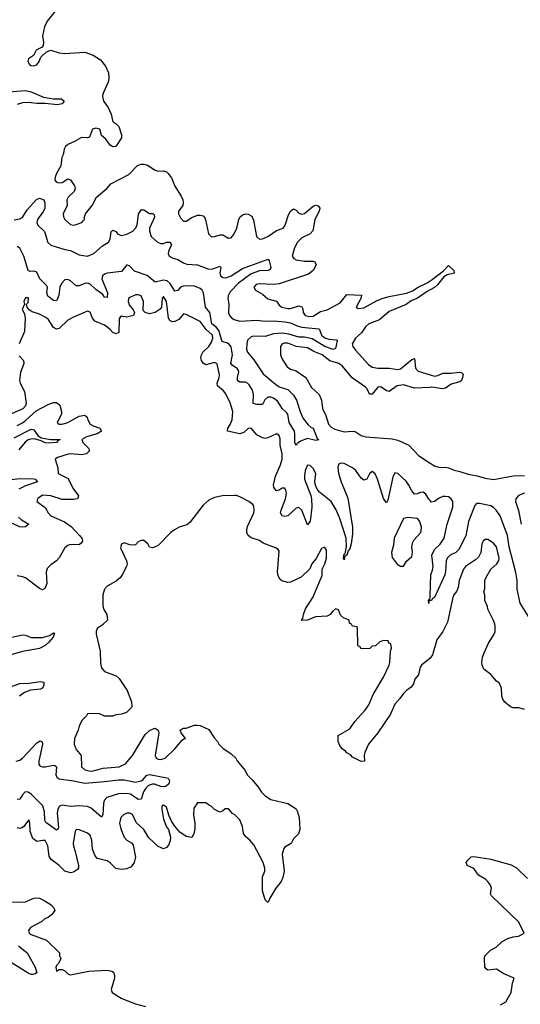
# Model space of a CAD drawing. Header units: inches. Extents: x 2528705 to 2676837, y 911742 to 1023252.
# Tile 140 of 143: x 2667089 to 2670640, y 927306 to 934287. Entities that reach past the tile are written whole.
import ezdxf

# ---------------------------------------------------------------- set-up
doc = ezdxf.new("R2010")
doc.units = ezdxf.units.IN
doc.header["$MEASUREMENT"] = 0
for name, color, linetype in [('C6962', 7, 'Continuous'), ('C6963', 7, 'Continuous'), ('C6972', 7, 'Continuous'), ('C6973', 7, 'Continuous')]:
    doc.layers.add(name, color=color, linetype=linetype)

msp = doc.modelspace()

# ---------------------------------------------------------------- linework, layer by layer
at = {"layer": 'C6962', "color": 5}
for points, elevation in [([(2667681.3, 930000), (2667680.7, 929999.3), (2667638, 929970), (2667631, 929950), (2667630.8, 929930), (2667659.1, 929810), (2667661.4, 929721.4), (2667670, 929692), (2667690, 929666), (2667774.4, 929634.4), (2667795.3, 929615.3), (2667851.3, 929530), (2667882, 929450), (2667883.6, 929416.4), (2667882, 929410), (2667845.4, 929374.6), (2667810, 929362), (2667770, 929358), (2667750, 929348), (2667690, 929348), (2667650, 929368), (2667570, 929366), (2667562, 929350), (2667530, 929318), (2667510, 929278), (2667504, 929250), (2667478.8, 929190), (2667476, 929150), (2667490, 929112), (2667524.7, 929070), (2667526.7, 928990), (2667550, 928968.5), (2667590, 928959.7), (2667610, 928961.1), (2667681.1, 928978.9), (2667795.3, 928990), (2667839, 929010), (2667890, 929070.8), (2667980.1, 929219.9), (2668010, 929246.8), (2668030, 929257.3), (2668050, 929262.8), (2668070.8, 929250), (2668074.8, 929230), (2668050.6, 929070), (2668057.3, 929050), (2668070, 929043.1), (2668090, 929040.4), (2668121.2, 929050), (2668190, 929116), (2668241.5, 929178.5), (2668252.5, 929187.5), (2668266, 929190), (2668235.3, 929230), (2668228, 929250), (2668240.2, 929259.8), (2668250, 929264.7), (2668270, 929264.7), (2668330, 929284.7), (2668350, 929284.7), (2668370, 929282), (2668430, 929254), (2668470, 929192), (2668492, 929170), (2668502, 929150), (2668530, 929122), (2668590, 929082), (2668622, 929050), (2668631.1, 929031.1), (2668685.4, 928965.4), (2668704.7, 928930), (2668738, 928898), (2668783.5, 928843.5), (2668804.7, 928810), (2668830, 928784.7), (2668870, 928758), (2668990.7, 928730.7), (2669050, 928691.3), (2669058, 928678), (2669070.9, 928630.9), (2669075.3, 928544.7), (2669065.4, 928514.6), (2669030, 928478), (2669013.7, 928446.3), (2668970, 928419), (2668962.8, 928410), (2668951, 928370), (2668964, 928250), (2668954.8, 928205.2), (2668942.8, 928177.2), (2668906.8, 928130), (2668862, 928058), (2668850.9, 928029.1), (2668846, 928030), (2668830, 928046), (2668812.3, 928110), (2668811.3, 928208.7), (2668826.6, 928250), (2668828.3, 928270), (2668816.8, 928310), (2668750, 928436), (2668721.2, 928470), (2668693.8, 928493.8), (2668677.2, 928517.2), (2668670, 928566), (2668650, 928614), (2668614, 928650), (2668599, 928659), (2668570, 928692.7), (2668547.5, 928692.5), (2668530, 928678), (2668508.9, 928668.9), (2668470, 928686), (2668448, 928710), (2668434.2, 928714.2), (2668410, 928733.6), (2668350, 928733.2), (2668324.5, 928695.5), (2668322.8, 928650), (2668330.9, 928589.1), (2668331, 928550), (2668324.7, 928515.3), (2668310, 928488), (2668270, 928495.3), (2668225.6, 928525.6), (2668188.9, 928568.9), (2668165.2, 928605.2), (2668146.6, 928646.6), (2668130, 928702.7), (2668110, 928718.7), (2668098, 928710), (2668096.4, 928690), (2668110, 928618), (2668130, 928564.7), (2668144, 928544), (2668158, 928490), (2668155.3, 928464.7), (2668145.4, 928434.6), (2668130, 928418), (2668110, 928408), (2668070, 928424), (2668005.3, 928485.3), (2667970, 928544.5), (2667914.3, 928594.3), (2667890, 928651.6), (2667870, 928661.6), (2667850, 928660.5), (2667826.4, 928650), (2667807.4, 928630), (2667801.1, 928610), (2667798, 928590), (2667805.5, 928550), (2667830, 928490.8), (2667850, 928470.7), (2667881, 928450), (2667893.2, 928433.2), (2667910.8, 928350), (2667901, 928310), (2667878.5, 928281.5), (2667850, 928265.2), (2667810, 928261.2), (2667770, 928269.2), (2667730, 928308.7), (2667710, 928322), (2667639, 928339), (2667622.4, 928362.4), (2667606.1, 928406.1), (2667601.7, 928470), (2667590, 928503.7), (2667570, 928518), (2667541.2, 928530), (2667510, 928542.4), (2667490, 928544.5), (2667481.7, 928530), (2667468.1, 928448.1), (2667470, 928427.3), (2667483.6, 928390), (2667506.8, 928290), (2667506, 928274), (2667498, 928262), (2667470, 928242), (2667450, 928239), (2667410, 928249), (2667369.4, 928290), (2667311.5, 928331.5), (2667297, 928357), (2667287.8, 928430), (2667270, 928466.6), (2667250, 928467.6), (2667210, 928460.5), (2667181.2, 928481.2), (2667163, 928530), (2667160.9, 928590), (2667152.7, 928612.7), (2667116.7, 928563.3), (2667104.1, 928555.9), (2667090, 928552), (2667070, 928557)], 60), ([(2670000, 929761), (2669999.6, 929760.4), (2669938.8, 929710), (2669930, 929695.3), (2669917.5, 929642.5), (2669891, 929610), (2669882, 929578), (2669866.2, 929553.8), (2669831.3, 929530), (2669810, 929509), (2669786, 929474), (2669750, 929434.5), (2669718, 929362), (2669628.9, 929231.1), (2669564, 929150), (2669536, 929090), (2669532, 929072), (2669534, 929030), (2669510, 929028), (2669450, 929058), (2669434.6, 929074.6), (2669410, 929088), (2669400.4, 929100.4), (2669376.4, 929116.4), (2669360.4, 929140.4), (2669348.9, 929168.9), (2669348.4, 929211.6), (2669430, 929258), (2669465.2, 929310), (2669537.2, 929390), (2669565.2, 929430), (2669596.9, 929503.1), (2669670, 929626), (2669708.7, 929710), (2669715.3, 929730), (2669718, 929810), (2669726, 929830), (2669722, 929862), (2669707.3, 929867.3), (2669702, 929882), (2669670, 929886), (2669643.6, 929876.4), (2669611.6, 929848.4), (2669590, 929846), (2669571.6, 929828.4), (2669510, 929826), (2669502, 929842), (2669490, 929846), (2669487.3, 929852.7), (2669486, 929970), (2669482, 929982), (2669450, 929986), (2669443, 930000)], 60), ([(2666970, 929895.9), (2667110, 929926.4), (2667130, 929922.9), (2667170, 929906.4), (2667250, 929905.9), (2667299.4, 929920.6), (2667330, 929938.7), (2667336.3, 929936.3), (2667327.6, 929910), (2667293.8, 929870), (2667270, 929849.9), (2667230, 929829.5), (2667110, 929806.9), (2667002.7, 929777.3)], 40), ([(2666950.4, 929529.6), (2667090, 929579.6), (2667156.9, 929583.1), (2667233.9, 929593.9), (2667259.1, 929590), (2667259.7, 929570), (2667252.4, 929550), (2667239.7, 929540.3), (2667166.2, 929533.8), (2667124, 929516), (2667088.5, 929490)], 40), ([(2667064.9, 929030), (2667090, 929036.5), (2667110, 929051.3), (2667210, 929160.6), (2667233.2, 929173.2), (2667247.9, 929167.9), (2667251.3, 929151.3), (2667225.2, 929030), (2667225.1, 929005.1), (2667235, 928995), (2667250.2, 928990.2), (2667270, 928989.3), (2667330, 929002.5), (2667338.5, 928998.5), (2667350.1, 928990), (2667346.2, 928930), (2667354.7, 928914.7), (2667370, 928904.7), (2667470, 928891), (2667550, 928874.3), (2667690, 928885), (2667790, 928898.5), (2667830, 928898), (2667910, 928881.2), (2667949.5, 928890.5), (2667962.6, 928897.4), (2667990, 928930.2), (2668010, 928934.2), (2668132.7, 928912.7), (2668141, 928910), (2668151.3, 928890), (2668146, 928870), (2668128, 928852), (2668112.7, 928847.3), (2668090, 928849.8), (2668046.3, 928866.3), (2668030, 928867.1), (2668002.6, 928857.4), (2667982.8, 928837.2), (2667968.1, 928811.9), (2667950, 928759.6), (2667930, 928758.6), (2667874.6, 928794.6), (2667850, 928801.3), (2667790, 928797.8), (2667708, 928772), (2667687.4, 928750), (2667682.3, 928730), (2667678.2, 928650), (2667670, 928633.6), (2667596.2, 928696.2), (2667570, 928708.8), (2667510, 928711.9), (2667450, 928707.9), (2667390, 928717.7), (2667370.3, 928710), (2667359.8, 928690), (2667356, 928664), (2667363.2, 928556.8), (2667361.5, 928550), (2667350, 928541.2), (2667274.8, 928594.8), (2667266.4, 928610), (2667265.7, 928670), (2667252.9, 928712.9), (2667173.2, 928793.2), (2667150, 928809.9), (2667127.8, 928812.2), (2667108.2, 928791.8), (2667090, 928760.9), (2667070, 928758)], 40), ([(2666972.5, 928032.5), (2667110.6, 928029.4), (2667130, 928033.4), (2667190, 928059.3), (2667210, 928061.6), (2667230, 928058), (2667262, 928042), (2667312, 928010), (2667332, 927990), (2667338, 927970), (2667318, 927942), (2667290, 927922), (2667270, 927914), (2667246.6, 927893.4), (2667166, 927850), (2667151.3, 927830), (2667156, 927810), (2667170, 927800.7), (2667279.8, 927759.8), (2667372, 927670), (2667372, 927650), (2667382, 927630), (2667365.2, 927594.8), (2667350, 927581.2), (2667346, 927570), (2667350, 927541), (2667370, 927551.3), (2667390, 927551.3), (2667410, 927542), (2667430, 927522.4), (2667450, 927514.9), (2667579.9, 927539.9), (2667710, 927548), (2667741.4, 927541.4), (2667753.2, 927533.2), (2667762, 927510), (2667760.5, 927490), (2667737, 927410), (2667744.9, 927390), (2667808.4, 927350), (2667850, 927331.6), (2667910, 927307.9), (2667981, 927290)], 60), ([(2667080.9, 927720.9), (2667142.5, 927670), (2667198, 927570), (2667211, 927530), (2667198.5, 927521.5), (2667182, 927518), (2667170, 927517.6), (2667150, 927526.9), (2667017.5, 927610)], 40)]:
    msp.add_lwpolyline(points, dxfattribs=dict(at, elevation=elevation))
at = {"layer": 'C6963', "color": 5}
for points, elevation in [([(2667350, 934359), (2667283.1, 934276.9), (2667264.4, 934235.6), (2667250.5, 934170), (2667258, 934130), (2667256.3, 934103.7), (2667247.5, 934092.5), (2667206.8, 934070), (2667186.8, 934033.2), (2667152, 934010), (2667146.8, 933990), (2667158, 933970), (2667170, 933962.8), (2667190, 933960.7), (2667210, 933966.8), (2667228, 933990), (2667238, 934022), (2667280.2, 934059.8), (2667309.2, 934070.8), (2667370, 934053.4), (2667410, 934048), (2667550, 934056), (2667610, 934036), (2667661.7, 934001.7), (2667698.3, 933958.3), (2667718, 933910), (2667721, 933870), (2667716.9, 933843.1), (2667682.8, 933770), (2667677.3, 933750), (2667678.8, 933730), (2667684, 933710), (2667714.8, 933670), (2667738, 933618), (2667750, 933562), (2667770, 933552), (2667791.3, 933530), (2667811.1, 933471.1), (2667811.1, 933448.9), (2667771.1, 933388.9), (2667750, 933386), (2667730, 933398), (2667700.4, 933440.4), (2667670, 933466), (2667658, 933510), (2667630, 933519), (2667604.7, 933510), (2667584.7, 933455.3), (2667570, 933449), (2667527.5, 933452.5), (2667477.5, 933422.5), (2667430, 933402.7), (2667412.8, 933387.2), (2667404, 933370), (2667396.3, 933330), (2667387.7, 933310), (2667380.7, 933250), (2667350, 933197.2), (2667339.5, 933170), (2667337.6, 933150), (2667350, 933134.9), (2667370, 933129.3), (2667390, 933134), (2667430, 933158.8), (2667450, 933150.8), (2667477.6, 933110), (2667482.6, 933090), (2667475.3, 933070), (2667432.4, 933030), (2667423.1, 933010), (2667424.6, 932970), (2667398, 932910), (2667399.5, 932890), (2667410, 932870.7), (2667450, 932834.8), (2667470, 932830.8), (2667490, 932834), (2667528.7, 932850), (2667540.1, 932859.9), (2667549.2, 932870), (2667549.4, 932890), (2667556.9, 932910), (2667603.5, 932970), (2667634.7, 933030), (2667706, 933090), (2667736.4, 933123.6), (2667862.7, 933190), (2667925.7, 933254.3), (2667950, 933262.6), (2667970, 933262.6), (2667994.8, 933254.8), (2668050, 933219.6), (2668070, 933214.3), (2668110, 933215.6), (2668130, 933208.9), (2668140, 933200), (2668165.1, 933165.1), (2668190, 933106.7), (2668235.4, 933035.4), (2668246, 933010), (2668249.1, 932990), (2668246, 932970), (2668214.9, 932930), (2668214.4, 932910), (2668230, 932882), (2668250, 932859.3), (2668270, 932859.5), (2668310, 932883.6), (2668350, 932900.3), (2668370, 932902), (2668390, 932896.4), (2668402.3, 932882.3), (2668407.5, 932867.5), (2668427.9, 932770), (2668450, 932747.4), (2668470, 932748.9), (2668510, 932762.3), (2668530, 932762.6), (2668570, 932738), (2668590, 932741.3), (2668610, 932768.4), (2668629.9, 932810.1), (2668642.2, 932870), (2668650, 932888.2), (2668670, 932904), (2668690.2, 932910.2), (2668710, 932908.9), (2668735.1, 932895.1), (2668746.6, 932866.6), (2668767.4, 932750), (2668790, 932730.4), (2668810, 932734.3), (2668850, 932751), (2668910, 932792.8), (2668957.2, 932810), (2668972.9, 932830), (2668995.9, 932904.1), (2669010, 932930.4), (2669030, 932946.7), (2669050, 932937.6), (2669070, 932914.6), (2669090, 932907.2), (2669110, 932913.2), (2669170, 932964.9), (2669190, 932971.4), (2669206.4, 932966.4), (2669217.1, 932950), (2669212.4, 932930), (2669183.2, 932870), (2669167.5, 932790), (2669149.2, 932770), (2669090, 932740.5), (2669058.8, 932710), (2669038.1, 932670), (2669021.6, 932610), (2669032.8, 932592.8), (2669050, 932584.8), (2669110, 932574.5), (2669170, 932574.2), (2669182, 932570), (2669191.2, 932550), (2669170.1, 932509.9), (2669136.5, 932483.5), (2668930, 932413.7), (2668890, 932408.9), (2668790, 932414.6), (2668767, 932410), (2668748.7, 932390), (2668760.7, 932370), (2668810, 932341.7), (2668850, 932308), (2668910, 932292.4), (2668930, 932263.7), (2668947.8, 932247.8), (2668990, 932238.5), (2669010, 932240.1), (2669070, 932257.6), (2669090, 932252.3), (2669096.9, 932236.9), (2669100.2, 932210), (2669113.7, 932190), (2669143.8, 932183.8), (2669170, 932185.8), (2669221.8, 932218.2), (2669270.6, 932229.4), (2669360.8, 932279.2), (2669410, 932339.7), (2669514, 932334), (2669509.2, 932310), (2669474.6, 932250), (2669490, 932238.6), (2669530, 932244.9), (2669623.3, 932296.7), (2669667, 932313), (2669710, 932325.3), (2669832.5, 932347.5), (2669875.8, 932364.2), (2669914.2, 932390), (2669978.8, 932421.2), (2670000, 932434.9)], 40), ([(2667010, 933775.1), (2667130, 933784), (2667170, 933774.8), (2667257, 933737), (2667330, 933726.4), (2667385.1, 933725.1), (2667404.2, 933710), (2667390, 933689.8), (2667357.5, 933682.5), (2667270, 933693.7), (2667210, 933692.3), (2667150, 933700.5), (2667110, 933698.7), (2667070, 933685.9)], 20), ([(2667050, 932869.1), (2667090, 932876), (2667110.4, 932890), (2667141.3, 932938.7), (2667207.6, 933012.4), (2667230, 933020.8), (2667260.2, 933010), (2667268.3, 932988.3), (2667266.5, 932950), (2667259, 932930), (2667215.7, 932870), (2667211.1, 932850), (2667217.5, 932830), (2667264.8, 932784.8), (2667288.5, 932708.5), (2667310, 932689.1), (2667410, 932657.1), (2667450.1, 932650.1), (2667510, 932620.3), (2667570, 932611.3), (2667615.2, 932630), (2667676.1, 932683.9), (2667718, 932710), (2667730.4, 932730), (2667738, 932782), (2667750, 932795.8), (2667770, 932784.3), (2667786.2, 932766.2), (2667810, 932756.8), (2667850, 932766.4), (2667892, 932788), (2667911.3, 932808.7), (2667922, 932830), (2667932.1, 932907.9), (2667950, 932939.6), (2667970, 932938.5), (2668010, 932913.5), (2668032.6, 932912.6), (2668043.4, 932903.4), (2668044.6, 932890), (2668038, 932870), (2668010.1, 932810), (2668010, 932786.8), (2668021.4, 932750), (2668066.7, 932710), (2668090, 932699.3), (2668110, 932700.7), (2668130, 932709.3), (2668154.9, 932710), (2668165.2, 932690), (2668146.3, 932650), (2668142.6, 932630), (2668149, 932610), (2668170, 932598.4), (2668210, 932587.3), (2668250, 932562.2), (2668274.3, 932554.3), (2668350, 932549.1), (2668430, 932518.4), (2668458.5, 932521.5), (2668510, 932539.5), (2668515.2, 932530), (2668508.8, 932491.2), (2668514.3, 932470), (2668530, 932458.6), (2668550, 932457.5), (2668590, 932471.7), (2668670, 932522.7), (2668850.2, 932590.2), (2668858.2, 932578.2), (2668871.1, 932530), (2668864.4, 932515.6), (2668850.8, 932509.2), (2668790, 932507.5), (2668730, 932485.6), (2668641.9, 932418.1), (2668582.7, 932357.3), (2668568.7, 932330), (2668566.1, 932310), (2668571.4, 932270), (2668569.3, 932209.3), (2668576.4, 932190), (2668592.4, 932172.4), (2668610, 932161.2), (2668650, 932150.1), (2668770, 932157.7), (2668830, 932150.1), (2668890, 932152.1), (2668970, 932145.1), (2669010, 932137.2), (2669056.3, 932116.3), (2669090, 932108), (2669210, 932095.5), (2669216.1, 932090), (2669230.7, 932050.7), (2669252.1, 932032.1), (2669281.2, 932021.2), (2669336.5, 932016.5), (2669340.3, 932010), (2669330, 931955.3), (2669312.4, 931947.6), (2669252.6, 931970), (2669163.8, 932023.8), (2669110, 932036.4), (2669070, 932036.7), (2668996.8, 932056.8), (2668950, 932064), (2668890, 932059.1), (2668830, 932041.8), (2668750, 932043.4), (2668730, 932038.2), (2668705.8, 932014.2), (2668699.2, 931990), (2668698.5, 931950), (2668705.2, 931930), (2668750, 931875.4), (2668815.8, 931775.8), (2668902.7, 931702.7), (2668930, 931685), (2668990, 931663.9), (2669030, 931624.4), (2669052.7, 931590), (2669081.1, 931501.1), (2669100.2, 931460.2), (2669134.5, 931414.5), (2669155.8, 931395.8), (2669170.3, 931390), (2669198, 931318), (2669211.1, 931308.9), (2669190, 931304), (2669130, 931317.2), (2669081.1, 931298.9), (2669057, 931283), (2669050, 931269), (2669040.7, 931290), (2669041.1, 931350), (2669037.2, 931370), (2668999.5, 931430), (2668989.9, 931489.9), (2668982.5, 931502.5), (2668950, 931530.9), (2668918.9, 931578.9), (2668890, 931603.9), (2668870, 931610.8), (2668850.1, 931609.9), (2668828.3, 931591.7), (2668810, 931558), (2668770, 931558.6), (2668746.1, 931566.1), (2668747.3, 931630), (2668739.2, 931659.2), (2668717.5, 931697.5), (2668707, 931707), (2668690, 931716.3), (2668650, 931716.4), (2668634.7, 931730), (2668634.2, 931750), (2668643.9, 931790), (2668640, 931800), (2668632.7, 931812.7), (2668597, 931837), (2668586.5, 931850), (2668597.2, 931910), (2668588.1, 931968.1), (2668570, 931991.1), (2668524.6, 932004.6), (2668502.3, 932082.3), (2668484.3, 932104.3), (2668452.6, 932130), (2668436.6, 932210), (2668406.2, 932250), (2668393.1, 932350), (2668382.3, 932370), (2668370, 932380.5), (2668330, 932396.7), (2668259, 932401), (2668229.8, 932390.2), (2668210, 932367), (2668190, 932362.9), (2668156.1, 932416.1), (2668134.6, 932434.6), (2668110, 932440.7), (2668050, 932425.3), (2667992.5, 932472.5), (2667904.1, 932504.1), (2667870, 932539.1), (2667850, 932548.4), (2667810, 932502.6), (2667710, 932490.6), (2667690, 932482.3), (2667675.6, 932470), (2667671.9, 932450), (2667711.6, 932350), (2667710, 932317), (2667690, 932319.7), (2667678.6, 932338.6), (2667630, 932375.3), (2667590, 932412.7), (2667570, 932418.3), (2667550, 932417.2), (2667510, 932399.9), (2667490, 932399.7), (2667450, 932435.6), (2667430, 932445.3), (2667410, 932441.6), (2667384.5, 932415.5), (2667374.1, 932390), (2667365.9, 932334.1), (2667355.9, 932304.1), (2667350, 932293.6), (2667330, 932296.3), (2667287.5, 932327.5), (2667282.1, 932350), (2667285.6, 932390), (2667281, 932401), (2667232.2, 932450), (2667210, 932495.9), (2667190, 932503.4), (2667162.8, 932502.8), (2667149.6, 932509.6), (2667118.5, 932610), (2667090, 932667.1), (2667070, 932679.8)], 20), ([(2670000, 930877.4), (2669990, 930888), (2669970, 930922.7), (2669950, 930937.3), (2669930, 930935.4), (2669910, 930924.9), (2669890, 930922), (2669870, 930945.6), (2669850, 930986.6), (2669830, 931015), (2669770, 931068.9), (2669750, 931075.1), (2669735.7, 931044.3), (2669699.3, 930880.7), (2669690, 930860.5), (2669670, 930892.6), (2669627.2, 931030), (2669610, 931067.6), (2669590, 931084.2), (2669570, 931066), (2669550, 931028.9), (2669530, 931021.8), (2669510, 931035.8), (2669473.5, 931090), (2669448.7, 931110), (2669390, 931139.9), (2669370, 931142.3), (2669350, 931136), (2669344.5, 931115.5), (2669350, 931070.4), (2669368.2, 931010), (2669415.5, 930895.5), (2669449.6, 930690), (2669450, 930642), (2669439.8, 930570), (2669430, 930536.2), (2669418.5, 930521.5), (2669410, 930489.7), (2669395.9, 930484.1), (2669390, 930457.2), (2669386.1, 930466.1), (2669388, 930488), (2669390, 930496.3), (2669398.3, 930501.7), (2669407.4, 930552.6), (2669405, 930610), (2669357, 930757), (2669332.7, 930812.7), (2669298.2, 930870), (2669216, 930936), (2669197.7, 930957.7), (2669186, 930986), (2669182.8, 931010), (2669189.8, 931070), (2669170, 931105.6), (2669150, 931126.2), (2669130, 931129.7), (2669113.8, 931090), (2669108.3, 931050), (2669110, 931028.4), (2669153.6, 930913.6), (2669158.1, 930890), (2669160.6, 930830), (2669149.1, 930730.9), (2669130, 930706.6), (2669091.1, 930810), (2669070, 930828.4), (2669050, 930823), (2668990, 930769.8), (2668970, 930764.1), (2668949.6, 930770), (2668939.2, 930790), (2668942.9, 930810), (2668975, 930890), (2668980.4, 930930), (2668977.2, 930950), (2668970, 930964.4), (2668950, 930964.8), (2668930, 930951.8), (2668910, 930946.6), (2668890.8, 930970), (2668888.8, 930988.8), (2668902.5, 931050), (2668938.4, 931130), (2668951, 931170), (2668950, 931209.2), (2668935.7, 931270), (2668935.4, 931315.4), (2668930, 931338.4), (2668910, 931351.2), (2668850, 931322.7), (2668830, 931318.8), (2668810, 931321.6), (2668770, 931342.8), (2668730, 931391.1), (2668710, 931389.7), (2668679.4, 931360.6), (2668650.1, 931349.9), (2668563, 931370), (2668564.2, 931390), (2668582.9, 931417.1), (2668596.1, 931450), (2668599.8, 931510), (2668582.8, 931570), (2668550, 931634.7), (2668535.2, 931655.2), (2668492.7, 931690), (2668488.9, 931710), (2668503.7, 931750), (2668506.3, 931770), (2668490, 931846), (2668470, 931857.2), (2668410, 931839.8), (2668390, 931851.1), (2668378.2, 931870), (2668374, 931890), (2668377.8, 931910), (2668388.6, 931930), (2668430, 931970.1), (2668450, 932000.8), (2668459, 932030), (2668455.4, 932050), (2668411.1, 932091.1), (2668370, 932146.9), (2668270, 932196.2), (2668250, 932200.7), (2668217.6, 932162.4), (2668190, 932146.5), (2668170, 932144.2), (2668153.4, 932153.4), (2668145.6, 932170), (2668130, 932288.7), (2668110, 932323.7), (2668099.3, 932310), (2668094.4, 932250), (2668084.8, 932235.2), (2668050, 932211.2), (2668010, 932200.7), (2667978, 932210), (2667965.2, 932225.2), (2667967.6, 932290), (2667950, 932329.4), (2667930, 932337.4), (2667910, 932335.4), (2667870, 932317.6), (2667861.6, 932310), (2667857.6, 932290), (2667865.8, 932265.8), (2667894.8, 932230), (2667902.8, 932210), (2667896, 932190), (2667850, 932178.7), (2667810, 932184.5), (2667801.1, 932178.9), (2667793.8, 932166.2), (2667791.4, 932070), (2667770, 932059.1), (2667750, 932068.4), (2667730.3, 932090.3), (2667690, 932120.7), (2667621.8, 932150), (2667606.2, 932170), (2667590, 932214), (2667570, 932219.5), (2667470, 932179.1), (2667430, 932156.1), (2667370, 932097.6), (2667350, 932093.7), (2667330, 932105.2), (2667290, 932164), (2667270, 932179), (2667230, 932198.8), (2667176.6, 932216.6), (2667157.2, 932230), (2667142, 932250), (2667138, 932270), (2667150, 932282), (2667151.9, 932311.9), (2667150, 932315.3), (2667130, 932314), (2667118, 932290), (2667122, 932270), (2667106.8, 932233.2), (2667122.5, 932202.5), (2667128.7, 932170), (2667124.2, 932075.8), (2667086.4, 931990)], 40), ([(2670000, 932371.6), (2669979.3, 932360.7), (2669910, 932312.6), (2669866.3, 932293.7), (2669830, 932267.6), (2669710, 932217.2), (2669641.3, 932158.7), (2669565.9, 932130), (2669542.4, 932110), (2669514.2, 932065.8), (2669469.6, 932030), (2669448.2, 931990), (2669452.9, 931970), (2669470, 931943.6), (2669562.5, 931842.5), (2669590, 931824.2), (2669630, 931816.5), (2669710, 931815.3), (2669770, 931806.8), (2669790, 931812.4), (2669870, 931877.8), (2669890, 931884), (2669895.8, 931815.8), (2669914.9, 931794.9), (2670000, 931768.1)], 40), ([(2670000, 931680.1), (2669890, 931673.6), (2669810, 931698.7), (2669765.8, 931690), (2669710, 931651.9), (2669690, 931655.6), (2669650, 931684.9), (2669630, 931681.5), (2669590, 931632.5), (2669570, 931632), (2669552.5, 931670), (2669542.2, 931682.2), (2669447, 931747), (2669377.7, 931830), (2669353.1, 931850), (2669289.1, 931869.1), (2669235.3, 931910), (2669174.4, 931934.4), (2669130, 931960.2), (2669050, 931969.9), (2668990, 931993.3), (2668965.8, 931994.2), (2668950.2, 931989.8), (2668939.7, 931970), (2668939.3, 931910), (2668950, 931879.3), (2668986.2, 931826.2), (2669010.2, 931810.2), (2669050, 931796.5), (2669118.3, 931750), (2669159, 931679), (2669213.1, 931630), (2669230.2, 931590.2), (2669236, 931530), (2669260.4, 931480.4), (2669278.8, 931418.8), (2669297.7, 931397.7), (2669323.1, 931383.1), (2669390, 931364.5), (2669450, 931370.6), (2669467.5, 931367.5), (2669510, 931338.5), (2669543.8, 931330), (2669730, 931314.6), (2669770, 931304.7), (2669850, 931270), (2669917.9, 931197.9), (2670000, 931143.7)], 40), ([(2667084.6, 931904.6), (2667114.9, 931870), (2667117.3, 931850), (2667094.5, 931785.5), (2667086.6, 931730), (2667092.4, 931710), (2667124.1, 931650), (2667134.3, 931565.7), (2667131.4, 931548.6), (2667111.3, 931528.7), (2667015.2, 931484.8)], 40), ([(2667070, 931410.3), (2667110, 931429.5), (2667130, 931444.6), (2667205.2, 931514.8), (2667290, 931559.5), (2667330, 931573.5), (2667350, 931573.4), (2667373.4, 931553.4), (2667386.7, 931510), (2667384.6, 931490), (2667355.5, 931430), (2667362.5, 931422.5), (2667370, 931418.4), (2667390, 931419.6), (2667429.4, 931430), (2667510, 931475), (2667550, 931483.1), (2667566.7, 931470), (2667571.3, 931450), (2667590, 931420.2), (2667610, 931407.7), (2667657.1, 931390), (2667670, 931370.7), (2667639.3, 931350), (2667563.1, 931330), (2667529.3, 931310), (2667536.2, 931290), (2667576, 931250), (2667583.6, 931230), (2667563.7, 931210), (2667530, 931201.1), (2667450.2, 931209.8), (2667433.1, 931206.9), (2667357.2, 931182.8), (2667341.6, 931170), (2667359.5, 931110), (2667363, 931070), (2667432.9, 931032.9), (2667466.3, 930966.3), (2667507.2, 930910), (2667499.1, 930890), (2667470, 930884.8), (2667390, 930884.4), (2667309.4, 930910), (2667250, 930915), (2667214.4, 930890), (2667210.6, 930870.6), (2667268.6, 930828.6), (2667291.6, 930790), (2667310.4, 930770), (2667407, 930727), (2667453.3, 930693.3), (2667514, 930630), (2667528.7, 930610), (2667534.4, 930590), (2667525.5, 930574.5), (2667510, 930563.6), (2667450, 930566.6), (2667430, 930559.3), (2667410, 930541.2), (2667368.5, 930471.5), (2667350.7, 930450), (2667310, 930421.6), (2667283.8, 930396.2), (2667276.2, 930370), (2667280.7, 930290), (2667267.1, 930252.9), (2667250, 930245.7), (2667230, 930252.9), (2667130, 930329.8), (2667110, 930337.8), (2667070, 930343.5)], 40), ([(2667050, 931323.1), (2667170, 931383.6), (2667190, 931380.2), (2667218.5, 931338.5), (2667242.5, 931322.5), (2667310, 931310.6), (2667375.5, 931310), (2667359.1, 931300.9), (2667350.6, 931290), (2667290, 931284.9), (2667270, 931287.5), (2667241.7, 931301.7), (2667194.2, 931314.2), (2667166.8, 931313.2), (2667150, 931307.2), (2667128.3, 931291.7), (2667082.1, 931237.9)], 20), ([(2667030, 931026.6), (2667090, 931034.6), (2667190, 931031.6), (2667198, 931030), (2667215.8, 931010), (2667130, 930982.4), (2667082.5, 930957.5)], 20), ([(2669443, 930000), (2669442, 930002), (2669427.3, 930007.3), (2669426, 930030), (2669385.2, 930045.2), (2669364.1, 930064.1), (2669350, 930102), (2669330, 930108.7), (2669306.8, 930090), (2669290.8, 930069.2), (2669270, 930057.2), (2669186.8, 930053.2), (2669131.1, 930028.9), (2669090, 930026), (2669088, 930030), (2669098, 930042), (2669102, 930070), (2669115.3, 930110), (2669169, 930190), (2669234, 930346), (2669235.1, 930390), (2669253.6, 930430), (2669264.5, 930470), (2669264.7, 930524.7), (2669258, 930538), (2669250, 930548), (2669230, 930537.2), (2669192.1, 930467.9), (2669160.5, 930430), (2669146, 930394), (2669085.8, 930334.2), (2669010, 930299), (2668990, 930297.2), (2668949, 930309), (2668937.5, 930317.5), (2668922.9, 930342.9), (2668917.6, 930370), (2668930, 930518), (2668922, 930530), (2668903.2, 930543.2), (2668816, 930576), (2668790, 930594), (2668730, 930613.2), (2668710, 930628.7), (2668700.9, 930650), (2668699.6, 930670), (2668705.4, 930694.6), (2668749.2, 930790), (2668752.7, 930810), (2668750, 930838), (2668742, 930850), (2668715.3, 930870), (2668670, 930895.1), (2668630, 930912.3), (2668614.2, 930914.2), (2668528.5, 930911.5), (2668470, 930899.3), (2668430, 930881.2), (2668390, 930845.2), (2668296.9, 930723.1), (2668273.4, 930706.6), (2668221, 930690), (2668186.8, 930670), (2668160.7, 930650), (2668070, 930559), (2668050, 930548.7), (2668030, 930542), (2668010, 930548), (2667998, 930570), (2667970, 930595.3), (2667950, 930594), (2667930, 930584), (2667910, 930564), (2667899.1, 930560.9), (2667870, 930562.7), (2667830, 930578.4), (2667810, 930568.7), (2667803, 930543), (2667846.8, 930450), (2667850.8, 930430), (2667846.8, 930410), (2667816.3, 930350), (2667800.7, 930330), (2667773.8, 930306.2), (2667710.4, 930269.6), (2667690.5, 930249.5), (2667679.1, 930210), (2667679.1, 930130), (2667685.8, 930105.8), (2667706, 930070), (2667711.3, 930030), (2667681.3, 930000)], 60), ([(2667080.7, 930760.7), (2667101.3, 930741.3), (2667154.9, 930710), (2667130, 930691.3), (2667109, 930689), (2667090, 930690.8), (2667030, 930718.1)], 20), ([(2670000, 930168.8), (2669991.6, 930168.4), (2669990, 930148.7), (2669988.9, 930168.9), (2669999, 930181), (2670000, 930189.1)], 40)]:
    msp.add_lwpolyline(points, dxfattribs=dict(at, elevation=elevation))
at = {"layer": 'C6963', "color": 5, "elevation": 60}
msp.add_lwpolyline([(2669842, 930758), (2669810, 930749.3), (2669744.4, 930610), (2669739.1, 930560.9), (2669726, 930510), (2669730, 930474), (2669765.4, 930425.4), (2669790, 930411.3), (2669810, 930412), (2669832.5, 930447.5), (2669870, 930482), (2669874, 930510), (2669869.2, 930550), (2669876.6, 930583.4), (2669883.6, 930596.4), (2669933.2, 930650), (2669937.5, 930662.5), (2669938, 930690), (2669926.6, 930730), (2669910, 930751.5)], close=True, dxfattribs=at)
at = {"layer": 'C6972', "color": 5, "elevation": 60}
for points in [[(2670116, 930000), (2670090.5, 929949.5), (2670046.8, 929890), (2670015.9, 929784.1), (2670000, 929761)], [(2670670, 929395.3), (2670630, 929408.7), (2670590, 929408.7), (2670570, 929415.3), (2670529.2, 929449.2), (2670515.3, 929470), (2670508.7, 929490), (2670507.3, 929547.3), (2670490, 929586), (2670470, 929598), (2670430, 929644), (2670382, 929682), (2670369.4, 929709.4), (2670366, 929730), (2670372.1, 929767.9), (2670382.5, 929797.5), (2670413.8, 929866.2), (2670454, 929930), (2670462, 929950), (2670462, 929990), (2670458.7, 930000)], [(2670499, 927301), (2670537.6, 927322.4), (2670575.1, 927390), (2670584.7, 927455.3), (2670595.3, 927490), (2670522.4, 927522.4), (2670470, 927555.3), (2670410, 927548), (2670396.4, 927556.4), (2670388, 927570), (2670386, 927630), (2670388, 927650), (2670428, 927690), (2670468.9, 927711.1), (2670510, 927751.3), (2670550, 927771.3), (2670590, 927784.7), (2670626, 927790), (2670666, 927810), (2670628.4, 927888.4), (2670434.6, 928074.6), (2670428.7, 928090), (2670435.1, 928130), (2670429.2, 928150), (2670415.1, 928170), (2670395.1, 928190), (2670342.5, 928222.5), (2670310, 928269.4), (2670262, 928290), (2670255.3, 928310), (2670269.4, 928330.6), (2670290, 928350.8), (2670310, 928353.4), (2670430, 928335.5), (2670574.4, 928294.4), (2670613.4, 928273.4), (2670690, 928198)]]:
    msp.add_lwpolyline(points, dxfattribs=at)
at = {"layer": 'C6973', "color": 5}
for points, elevation in [([(2670000, 932434.9), (2670015.2, 932444.8), (2670093.8, 932506.2), (2670130, 932544), (2670168.2, 932510), (2670171, 932490), (2670121.7, 932478.3), (2670096.8, 932463.2), (2670052.8, 932407.2), (2670031.7, 932388.3), (2670000, 932371.6)], 40), ([(2670000, 931768.1), (2670030, 931758.7), (2670055.1, 931764.9), (2670090, 931781.8), (2670150, 931780.2), (2670207.4, 931787.4), (2670224.4, 931784.4), (2670233.7, 931773.7), (2670230.3, 931750), (2670223.1, 931730), (2670210, 931718.9), (2670150, 931702.6), (2670110, 931675.6), (2670090.2, 931669.8), (2670010, 931680.7), (2670000, 931680.1)], 40), ([(2670000, 931143.7), (2670030, 931123.8), (2670070, 931112.6), (2670110, 931114.8), (2670130, 931110.5), (2670170, 931092), (2670210, 931084.2), (2670270, 931064.8), (2670333.5, 931053.5), (2670390, 931035.8), (2670450, 931026.2), (2670590, 931052.4), (2670670, 931056.2)], 40), ([(2670670, 930929.9), (2670626.1, 930913.9), (2670607.1, 930890), (2670605.5, 930870), (2670626.3, 930806.3), (2670645.8, 930710)], 40), ([(2670000, 930189.1), (2670001.2, 930198.8), (2670004.5, 930350), (2670017, 930383), (2670021.4, 930410), (2670012.9, 930490), (2670029.9, 930530), (2670070.8, 930569.2), (2670098.8, 930610), (2670121.3, 930710), (2670161.8, 930830), (2670160.9, 930870), (2670149.9, 930890), (2670130, 930903.4), (2670110, 930907.5), (2670090, 930905.4), (2670064.5, 930895.5), (2670030, 930869.9), (2670010, 930866.9), (2670000, 930877.4)], 40), ([(2670710, 930036.3), (2670637.6, 930150), (2670618.5, 930250), (2670617.7, 930310), (2670607.9, 930367.9), (2670560.2, 930550), (2670548.3, 930630), (2670497.9, 930770), (2670468.3, 930810), (2670450, 930827.9), (2670430, 930839.6), (2670350, 930857.8), (2670330, 930856.6), (2670316.8, 930843.2), (2670273.3, 930730), (2670252.1, 930627.9), (2670204.2, 930530), (2670182.2, 930510), (2670141.1, 930490), (2670121.2, 930470), (2670113.7, 930450), (2670110, 930374), (2670104.1, 930350), (2670030, 930189.5), (2670016.3, 930183.7), (2670010, 930169.2), (2670000, 930168.8)], 40), ([(2670458.7, 930000), (2670450, 930026), (2670408.4, 930108.4), (2670407.3, 930127.3), (2670388, 930170), (2670388, 930210), (2670382, 930230), (2670388.4, 930251.6), (2670388, 930310), (2670395.3, 930330), (2670429.4, 930390.6), (2670473.2, 930430), (2670486.8, 930453.2), (2670489.4, 930470), (2670470, 930548.7), (2670450, 930575.1), (2670410, 930601.2), (2670390, 930601.2), (2670376, 930590), (2670367, 930570), (2670360.5, 930510), (2670342.9, 930477.1), (2670322.6, 930457.4), (2670251, 930410), (2670236, 930390), (2670205.7, 930310), (2670199.3, 930260.7), (2670186.7, 930233.3), (2670168.2, 930210), (2670162, 930190), (2670124, 930016), (2670116, 930000)], 60)]:
    msp.add_lwpolyline(points, dxfattribs=dict(at, elevation=elevation))

doc.saveas('drawing.dxf')
